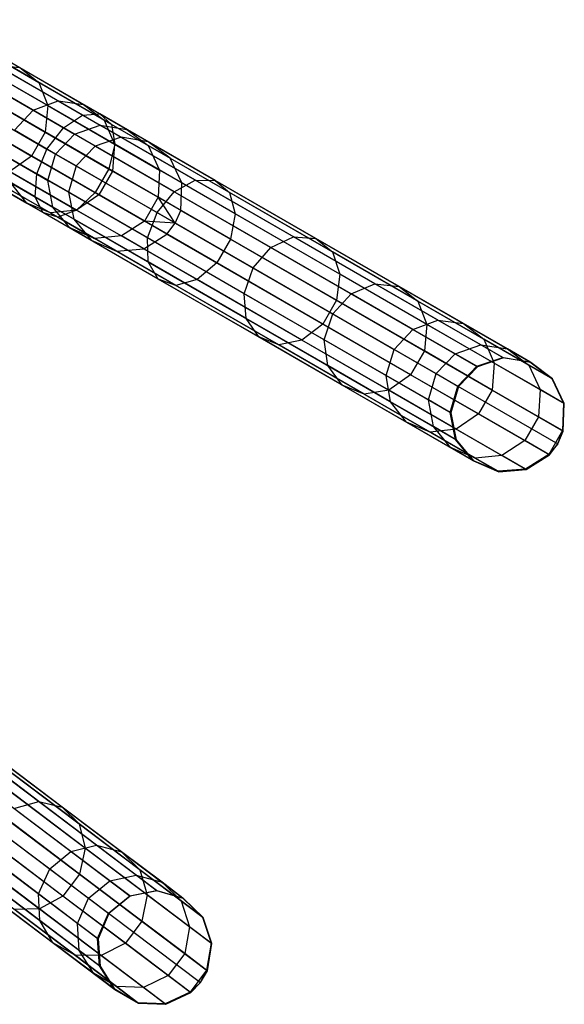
# Model space of a CAD drawing. Extents: x -91 to 92, y -91 to 92.
# Tile 227 of 256: x 70 to 80, y -55 to -38. Entities that reach past the tile are written whole.
import ezdxf

# ---------------------------------------------------------------- set-up
doc = ezdxf.new("R2010")
doc.units = 0
doc.header["$LTSCALE"] = 25.4
doc.layers.get('0').update_dxf_attribs({"linetype": 'CONTINUOUS'})

# ---------------------------------------------------------------- blocks, each defined once
blk = doc.blocks.new('NL2500012258_STL_2')
at = {"color": 0}
for p, q in [((160.893, -38.369, 169.848), (162.341, -39.205, 167.38)), ((160.893, -38.369, 169.848), (162.341, -39.205, 167.38)), ((161.187, -38.605, 170.143), (162.669, -39.461, 167.616)), ((161.187, -38.605, 170.143), (162.669, -39.461, 167.616)), ((163.432, -40.031, 31.425), (161.259, -38.776, 29.981)), ((163.432, -40.031, 31.425), (161.259, -38.776, 29.981)), ((163.735, -40.01, 31.055), (161.511, -38.726, 29.578)), ((163.735, -40.01, 31.055), (161.511, -38.726, 29.578)), ((163.937, -40.193, 30.661), (161.661, -38.879, 29.149)), ((163.937, -40.193, 30.661), (161.661, -38.879, 29.149)), ((163.099, -40.252, 31.687), (160.961, -39.018, 30.267)), ((163.099, -40.252, 31.687), (160.961, -39.018, 30.267)), ((161.318, -38.995, 170.388), (162.829, -39.867, 167.811)), ((161.318, -38.995, 170.388), (162.829, -39.867, 167.811)), ((163.993, -40.539, 30.336), (161.672, -39.199, 28.794)), ((163.993, -40.539, 30.336), (161.672, -39.199, 28.794)), ((161.92, -39.158, 167.157), (163.006, -39.785, 164.527)), ((161.92, -39.158, 167.157), (163.006, -39.785, 164.527)), ((161.92, -39.158, 167.157), (162.341, -39.205, 167.38)), ((161.92, -39.158, 167.157), (162.341, -39.205, 167.38)), ((162.341, -39.205, 167.38), (163.452, -39.847, 164.689)), ((162.341, -39.205, 167.38), (163.452, -39.847, 164.689)), ((162.341, -39.205, 167.38), (162.669, -39.461, 167.616)), ((162.341, -39.205, 167.38), (162.669, -39.461, 167.616)), ((160.685, -39.395, 30.37), (162.811, -40.623, 31.782)), ((160.685, -39.395, 30.37), (162.811, -40.623, 31.782)), ((161.257, -39.449, 170.526), (162.784, -40.331, 167.922)), ((161.257, -39.449, 170.526), (162.784, -40.331, 167.922)), ((161.502, -39.33, 166.999), (162.571, -39.947, 164.412)), ((161.502, -39.33, 166.999), (162.571, -39.947, 164.412)), ((162.669, -39.461, 167.616), (163.807, -40.118, 164.861)), ((162.669, -39.461, 167.616), (163.807, -40.118, 164.861)), ((162.669, -39.461, 167.616), (162.829, -39.867, 167.811)), ((162.669, -39.461, 167.616), (162.829, -39.867, 167.811)), ((163.889, -40.969, 30.152), (161.544, -39.615, 28.593)), ((163.889, -40.969, 30.152), (161.544, -39.615, 28.593)), ((162.571, -39.947, 164.412), (163.006, -39.785, 164.527)), ((162.571, -39.947, 164.412), (163.006, -39.785, 164.527)), ((163.006, -39.785, 164.527), (163.74, -40.209, 161.739)), ((163.006, -39.785, 164.527), (163.74, -40.209, 161.739)), ((163.006, -39.785, 164.527), (163.452, -39.847, 164.689)), ((163.006, -39.785, 164.527), (163.452, -39.847, 164.689)), ((162.634, -41.057, 31.687), (160.496, -39.823, 30.267)), ((162.634, -41.057, 31.687), (160.496, -39.823, 30.267)), ((161.018, -39.864, 170.526), (162.545, -40.745, 167.922)), ((161.018, -39.864, 170.526), (162.545, -40.745, 167.922)), ((162.246, -40.296, 164.371), (162.571, -39.947, 164.412)), ((162.246, -40.296, 164.371), (162.571, -39.947, 164.412)), ((162.571, -39.947, 164.412), (163.292, -40.364, 161.67)), ((162.571, -39.947, 164.412), (163.292, -40.364, 161.67)), ((162.829, -39.867, 167.811), (162.784, -40.331, 167.922)), ((162.829, -39.867, 167.811), (162.784, -40.331, 167.922)), ((162.829, -39.867, 167.811), (163.989, -40.537, 165.003)), ((162.829, -39.867, 167.811), (163.989, -40.537, 165.003)), ((163.452, -39.847, 164.689), (164.203, -40.28, 161.837)), ((163.452, -39.847, 164.689), (164.203, -40.28, 161.837)), ((163.452, -39.847, 164.689), (163.807, -40.118, 164.861)), ((163.452, -39.847, 164.689), (163.807, -40.118, 164.861)), ((163.65, -41.383, 30.152), (161.304, -40.029, 28.593)), ((163.65, -41.383, 30.152), (161.304, -40.029, 28.593)), ((163.099, -40.252, 31.687), (163.432, -40.031, 31.425)), ((163.099, -40.252, 31.687), (163.432, -40.031, 31.425)), ((163.432, -40.031, 31.425), (163.735, -40.01, 31.055)), ((163.432, -40.031, 31.425), (163.735, -40.01, 31.055)), ((165.396, -41.165, 33.225), (163.432, -40.031, 31.425)), ((165.396, -41.165, 33.225), (163.432, -40.031, 31.425)), ((163.735, -40.01, 31.055), (163.937, -40.193, 30.661)), ((165.744, -41.17, 32.897), (163.735, -40.01, 31.055)), ((165.744, -41.17, 32.897), (163.735, -40.01, 31.055)), ((163.735, -40.01, 31.055), (163.937, -40.193, 30.661)), ((163.807, -40.118, 164.861), (164.575, -40.562, 161.94)), ((163.807, -40.118, 164.861), (164.575, -40.562, 161.94)), ((163.807, -40.118, 164.861), (163.989, -40.537, 165.003)), ((163.807, -40.118, 164.861), (163.989, -40.537, 165.003)), ((162.609, -41.457, 31.425), (160.436, -40.202, 29.981)), ((162.609, -41.457, 31.425), (160.436, -40.202, 29.981)), ((162.963, -40.71, 161.645), (162.246, -40.296, 164.371)), ((162.963, -40.71, 161.645), (162.246, -40.296, 164.371)), ((162.811, -40.623, 31.782), (163.099, -40.252, 31.687)), ((162.811, -40.623, 31.782), (163.099, -40.252, 31.687)), ((165.03, -41.367, 33.459), (163.099, -40.252, 31.687)), ((165.03, -41.367, 33.459), (163.099, -40.252, 31.687)), ((163.292, -40.364, 161.67), (163.74, -40.209, 161.739)), ((163.292, -40.364, 161.67), (163.74, -40.209, 161.739)), ((164.104, -40.419, 158.856), (163.74, -40.209, 161.739)), ((163.74, -40.209, 161.739), (164.203, -40.28, 161.837)), ((164.104, -40.419, 158.856), (163.74, -40.209, 161.739)), ((163.74, -40.209, 161.739), (164.203, -40.28, 161.837)), ((163.937, -40.193, 30.661), (163.993, -40.539, 30.336)), ((165.994, -41.381, 32.548), (163.937, -40.193, 30.661)), ((165.994, -41.381, 32.548), (163.937, -40.193, 30.661)), ((163.937, -40.193, 30.661), (163.993, -40.539, 30.336)), ((164.575, -40.495, 158.887), (164.203, -40.28, 161.837)), ((164.203, -40.28, 161.837), (164.575, -40.562, 161.94)), ((164.575, -40.495, 158.887), (164.203, -40.28, 161.837)), ((164.203, -40.28, 161.837), (164.575, -40.562, 161.94)), ((162.742, -41.729, 31.055), (160.519, -40.445, 29.578)), ((162.742, -41.729, 31.055), (160.519, -40.445, 29.578)), ((163.33, -41.688, 30.336), (161.009, -40.348, 28.794)), ((163.33, -41.688, 30.336), (161.009, -40.348, 28.794)), ((162.784, -40.331, 167.922), (162.545, -40.745, 167.922)), ((162.784, -40.331, 167.922), (162.545, -40.745, 167.922)), ((162.784, -40.331, 167.922), (163.957, -41.008, 165.084)), ((162.784, -40.331, 167.922), (163.957, -41.008, 165.084)), ((162.963, -40.71, 161.645), (163.292, -40.364, 161.67)), ((162.963, -40.71, 161.645), (163.292, -40.364, 161.67)), ((163.651, -40.571, 158.833), (163.292, -40.364, 161.67)), ((163.651, -40.571, 158.833), (163.292, -40.364, 161.67)), ((164.104, -40.419, 158.856), (163.651, -40.571, 158.833)), ((164.104, -40.419, 158.856), (163.651, -40.571, 158.833)), ((164.575, -40.495, 158.887), (164.104, -40.419, 158.856)), ((164.104, -40.419, 158.856), (170.765, -44.265, 48.856)), ((164.575, -40.495, 158.887), (164.104, -40.419, 158.856)), ((164.104, -40.419, 158.856), (170.765, -44.265, 48.856)), ((164.957, -40.782, 158.92), (164.575, -40.495, 158.887)), ((164.575, -40.495, 158.887), (171.237, -44.341, 48.887)), ((164.957, -40.782, 158.92), (164.575, -40.495, 158.887)), ((164.575, -40.495, 158.887), (171.237, -44.341, 48.887)), ((163.002, -41.813, 30.661), (160.725, -40.498, 29.149)), ((163.002, -41.813, 30.661), (160.725, -40.498, 29.149)), ((162.634, -41.057, 31.687), (162.811, -40.623, 31.782)), ((162.634, -41.057, 31.687), (162.811, -40.623, 31.782)), ((162.811, -40.623, 31.782), (164.731, -41.731, 33.543)), ((162.811, -40.623, 31.782), (164.731, -41.731, 33.543)), ((163.651, -40.571, 158.833), (163.319, -40.916, 158.825)), ((163.651, -40.571, 158.833), (163.319, -40.916, 158.825)), ((163.651, -40.571, 158.833), (170.312, -44.417, 48.833)), ((163.651, -40.571, 158.833), (170.312, -44.417, 48.833)), ((163.993, -40.539, 30.336), (163.889, -40.969, 30.152)), ((163.993, -40.539, 30.336), (163.889, -40.969, 30.152)), ((163.989, -40.537, 165.003), (163.957, -41.008, 165.084)), ((163.989, -40.537, 165.003), (163.957, -41.008, 165.084)), ((163.989, -40.537, 165.003), (164.772, -40.989, 162.026)), ((163.989, -40.537, 165.003), (164.772, -40.989, 162.026)), ((166.09, -41.75, 32.258), (163.993, -40.539, 30.336)), ((166.09, -41.75, 32.258), (163.993, -40.539, 30.336)), ((164.957, -40.782, 158.92), (164.575, -40.562, 161.94)), ((164.575, -40.562, 161.94), (164.772, -40.989, 162.026)), ((164.957, -40.782, 158.92), (164.575, -40.562, 161.94)), ((164.575, -40.562, 161.94), (164.772, -40.989, 162.026)), ((162.106, -40.752, 164.412), (162.828, -41.169, 161.67)), ((162.106, -40.752, 164.412), (162.828, -41.169, 161.67)), ((162.545, -40.745, 167.922), (162.166, -41.016, 167.811)), ((162.545, -40.745, 167.922), (162.166, -41.016, 167.811)), ((162.545, -40.745, 167.922), (163.717, -41.422, 165.084)), ((162.545, -40.745, 167.922), (163.717, -41.422, 165.084)), ((162.828, -41.169, 161.67), (162.963, -40.71, 161.645)), ((162.828, -41.169, 161.67), (162.963, -40.71, 161.645)), ((163.319, -40.916, 158.825), (162.963, -40.71, 161.645)), ((163.319, -40.916, 158.825), (162.963, -40.71, 161.645)), ((165.161, -41.214, 158.947), (164.957, -40.782, 158.92)), ((164.957, -40.782, 158.92), (171.618, -44.628, 48.92)), ((165.161, -41.214, 158.947), (164.957, -40.782, 158.92)), ((164.957, -40.782, 158.92), (171.618, -44.628, 48.92)), ((161.348, -40.924, 167.38), (162.46, -41.566, 164.689)), ((161.348, -40.924, 167.38), (162.46, -41.566, 164.689)), ((163.319, -40.916, 158.825), (163.186, -41.376, 158.833)), ((163.319, -40.916, 158.825), (163.186, -41.376, 158.833)), ((163.319, -40.916, 158.825), (169.981, -44.762, 48.825)), ((163.319, -40.916, 158.825), (169.981, -44.762, 48.825)), ((163.889, -40.969, 30.152), (163.65, -41.383, 30.152)), ((163.889, -40.969, 30.152), (163.65, -41.383, 30.152)), ((163.957, -41.008, 165.084), (163.717, -41.422, 165.084)), ((163.957, -41.008, 165.084), (163.717, -41.422, 165.084)), ((166.009, -42.192, 32.095), (163.889, -40.969, 30.152)), ((166.009, -42.192, 32.095), (163.889, -40.969, 30.152)), ((163.957, -41.008, 165.084), (164.749, -41.465, 162.075)), ((163.957, -41.008, 165.084), (164.749, -41.465, 162.075)), ((164.772, -40.989, 162.026), (164.749, -41.465, 162.075)), ((164.772, -40.989, 162.026), (164.749, -41.465, 162.075)), ((165.161, -41.214, 158.947), (164.772, -40.989, 162.026)), ((165.161, -41.214, 158.947), (164.772, -40.989, 162.026)), ((161.734, -41.081, 167.616), (162.872, -41.738, 164.861)), ((161.734, -41.081, 167.616), (162.872, -41.738, 164.861)), ((162.166, -41.016, 167.811), (163.326, -41.686, 165.003)), ((162.166, -41.016, 167.811), (163.326, -41.686, 165.003)), ((162.609, -41.457, 31.425), (162.634, -41.057, 31.687)), ((162.609, -41.457, 31.425), (162.634, -41.057, 31.687)), ((164.566, -42.172, 33.459), (162.634, -41.057, 31.687)), ((164.566, -42.172, 33.459), (162.634, -41.057, 31.687)), ((163.186, -41.376, 158.833), (162.828, -41.169, 161.67)), ((163.186, -41.376, 158.833), (162.828, -41.169, 161.67)), ((162.917, -41.634, 161.739), (162.828, -41.169, 161.67)), ((162.917, -41.634, 161.739), (162.828, -41.169, 161.67)), ((165.03, -41.367, 33.459), (165.396, -41.165, 33.225)), ((165.03, -41.367, 33.459), (165.396, -41.165, 33.225)), ((165.396, -41.165, 33.225), (165.744, -41.17, 32.897)), ((167.106, -42.152, 35.343), (165.396, -41.165, 33.225)), ((167.106, -42.152, 35.343), (165.396, -41.165, 33.225)), ((165.396, -41.165, 33.225), (165.744, -41.17, 32.897)), ((165.744, -41.17, 32.897), (165.994, -41.381, 32.548)), ((167.493, -42.18, 35.063), (165.744, -41.17, 32.897)), ((167.493, -42.18, 35.063), (165.744, -41.17, 32.897)), ((165.744, -41.17, 32.897), (165.994, -41.381, 32.548)), ((162.46, -41.566, 164.689), (162.183, -41.21, 164.527)), ((162.183, -41.21, 164.527), (162.917, -41.634, 161.739)), ((162.183, -41.21, 164.527), (162.917, -41.634, 161.739)), ((162.46, -41.566, 164.689), (162.183, -41.21, 164.527)), ((165.142, -41.692, 158.963), (165.161, -41.214, 158.947)), ((165.142, -41.692, 158.963), (165.161, -41.214, 158.947)), ((165.161, -41.214, 158.947), (171.823, -45.06, 48.947)), ((165.161, -41.214, 158.947), (171.823, -45.06, 48.947)), ((162.742, -41.729, 31.055), (162.609, -41.457, 31.425)), ((164.573, -42.59, 33.225), (162.609, -41.457, 31.425)), ((162.742, -41.729, 31.055), (162.609, -41.457, 31.425)), ((164.573, -42.59, 33.225), (162.609, -41.457, 31.425)), ((163.186, -41.376, 158.833), (163.281, -41.844, 158.856)), ((163.186, -41.376, 158.833), (163.281, -41.844, 158.856)), ((163.186, -41.376, 158.833), (169.847, -45.222, 48.833)), ((163.186, -41.376, 158.833), (169.847, -45.222, 48.833)), ((163.717, -41.422, 165.084), (163.326, -41.686, 165.003)), ((163.717, -41.422, 165.084), (163.326, -41.686, 165.003)), ((163.65, -41.383, 30.152), (163.33, -41.688, 30.336)), ((163.65, -41.383, 30.152), (163.33, -41.688, 30.336)), ((165.769, -42.607, 32.095), (163.65, -41.383, 30.152)), ((165.769, -42.607, 32.095), (163.65, -41.383, 30.152)), ((163.717, -41.422, 165.084), (164.509, -41.879, 162.075)), ((163.717, -41.422, 165.084), (164.509, -41.879, 162.075)), ((164.749, -41.465, 162.075), (164.509, -41.879, 162.075)), ((164.749, -41.465, 162.075), (164.509, -41.879, 162.075)), ((164.731, -41.731, 33.543), (165.03, -41.367, 33.459)), ((164.731, -41.731, 33.543), (165.03, -41.367, 33.459)), ((165.047, -41.914, 158.965), (164.749, -41.465, 162.075)), ((165.047, -41.914, 158.965), (164.749, -41.465, 162.075)), ((165.142, -41.692, 158.963), (164.749, -41.465, 162.075)), ((165.142, -41.692, 158.963), (164.749, -41.465, 162.075)), ((166.713, -42.339, 35.542), (165.03, -41.367, 33.459)), ((166.713, -42.339, 35.542), (165.03, -41.367, 33.459)), ((165.994, -41.381, 32.548), (166.09, -41.75, 32.258)), ((167.786, -42.415, 34.766), (165.994, -41.381, 32.548)), ((167.786, -42.415, 34.766), (165.994, -41.381, 32.548)), ((165.994, -41.381, 32.548), (166.09, -41.75, 32.258)), ((162.872, -41.738, 164.861), (162.46, -41.566, 164.689)), ((162.46, -41.566, 164.689), (163.21, -41.999, 161.837)), ((162.46, -41.566, 164.689), (163.21, -41.999, 161.837)), ((162.872, -41.738, 164.861), (162.46, -41.566, 164.689)), ((163.326, -41.686, 165.003), (162.872, -41.738, 164.861)), ((163.326, -41.686, 165.003), (162.872, -41.738, 164.861)), ((163.281, -41.844, 158.856), (162.917, -41.634, 161.739)), ((163.281, -41.844, 158.856), (162.917, -41.634, 161.739)), ((163.21, -41.999, 161.837), (162.917, -41.634, 161.739)), ((163.21, -41.999, 161.837), (162.917, -41.634, 161.739)), ((163.33, -41.688, 30.336), (163.002, -41.813, 30.661)), ((163.33, -41.688, 30.336), (163.002, -41.813, 30.661)), ((163.326, -41.686, 165.003), (164.109, -42.138, 162.026)), ((163.326, -41.686, 165.003), (164.109, -42.138, 162.026)), ((165.427, -42.899, 32.258), (163.33, -41.688, 30.336)), ((165.427, -42.899, 32.258), (163.33, -41.688, 30.336)), ((165.047, -41.914, 158.965), (165.142, -41.692, 158.963)), ((165.047, -41.914, 158.965), (165.142, -41.692, 158.963)), ((165.142, -41.692, 158.963), (171.803, -45.538, 48.963)), ((165.142, -41.692, 158.963), (171.803, -45.538, 48.963)), ((163.002, -41.813, 30.661), (162.742, -41.729, 31.055)), ((164.751, -42.889, 32.897), (162.742, -41.729, 31.055)), ((163.002, -41.813, 30.661), (162.742, -41.729, 31.055)), ((164.751, -42.889, 32.897), (162.742, -41.729, 31.055)), ((162.872, -41.738, 164.861), (163.64, -42.181, 161.94)), ((162.872, -41.738, 164.861), (163.64, -42.181, 161.94)), ((165.059, -43, 32.548), (163.002, -41.813, 30.661)), ((165.059, -43, 32.548), (163.002, -41.813, 30.661)), ((163.281, -41.844, 158.856), (163.583, -42.214, 158.887)), ((163.281, -41.844, 158.856), (163.583, -42.214, 158.887)), ((163.281, -41.844, 158.856), (169.942, -45.69, 48.856)), ((163.281, -41.844, 158.856), (169.942, -45.69, 48.856)), ((164.566, -42.172, 33.459), (164.731, -41.731, 33.543)), ((164.566, -42.172, 33.459), (164.731, -41.731, 33.543)), ((164.731, -41.731, 33.543), (166.403, -42.696, 35.613)), ((164.731, -41.731, 33.543), (166.403, -42.696, 35.613)), ((166.09, -41.75, 32.258), (166.009, -42.192, 32.095)), ((166.09, -41.75, 32.258), (166.009, -42.192, 32.095)), ((167.916, -42.804, 34.519), (166.09, -41.75, 32.258)), ((167.916, -42.804, 34.519), (166.09, -41.75, 32.258)), ((163.583, -42.214, 158.887), (163.21, -41.999, 161.837)), ((163.583, -42.214, 158.887), (163.21, -41.999, 161.837)), ((163.64, -42.181, 161.94), (163.21, -41.999, 161.837)), ((163.64, -42.181, 161.94), (163.21, -41.999, 161.837)), ((164.509, -41.879, 162.075), (164.109, -42.138, 162.026)), ((164.509, -41.879, 162.075), (164.109, -42.138, 162.026)), ((164.902, -42.106, 158.963), (164.509, -41.879, 162.075)), ((164.902, -42.106, 158.963), (164.509, -41.879, 162.075)), ((165.047, -41.914, 158.965), (164.509, -41.879, 162.075)), ((165.047, -41.914, 158.965), (164.509, -41.879, 162.075)), ((164.902, -42.106, 158.963), (165.047, -41.914, 158.965)), ((164.902, -42.106, 158.963), (165.047, -41.914, 158.965)), ((165.047, -41.914, 158.965), (171.709, -45.76, 48.965)), ((165.047, -41.914, 158.965), (171.709, -45.76, 48.965)), ((164.109, -42.138, 162.026), (163.64, -42.181, 161.94)), ((164.109, -42.138, 162.026), (163.64, -42.181, 161.94)), ((164.022, -42.402, 158.92), (163.64, -42.181, 161.94)), ((164.022, -42.402, 158.92), (163.64, -42.181, 161.94)), ((164.498, -42.363, 158.947), (164.109, -42.138, 162.026)), ((164.498, -42.363, 158.947), (164.109, -42.138, 162.026)), ((164.498, -42.363, 158.947), (164.902, -42.106, 158.963)), ((164.498, -42.363, 158.947), (164.902, -42.106, 158.963)), ((164.573, -42.59, 33.225), (164.566, -42.172, 33.459)), ((166.248, -43.144, 35.542), (164.566, -42.172, 33.459)), ((164.573, -42.59, 33.225), (164.566, -42.172, 33.459)), ((166.248, -43.144, 35.542), (164.566, -42.172, 33.459)), ((164.902, -42.106, 158.963), (171.564, -45.952, 48.963)), ((164.902, -42.106, 158.963), (171.564, -45.952, 48.963)), ((166.009, -42.192, 32.095), (165.769, -42.607, 32.095)), ((166.009, -42.192, 32.095), (165.769, -42.607, 32.095)), ((167.854, -43.258, 34.38), (166.009, -42.192, 32.095)), ((167.854, -43.258, 34.38), (166.009, -42.192, 32.095)), ((166.713, -42.339, 35.542), (167.106, -42.152, 35.343)), ((166.713, -42.339, 35.542), (167.106, -42.152, 35.343)), ((167.106, -42.152, 35.343), (167.493, -42.18, 35.063)), ((168.525, -42.971, 37.731), (167.106, -42.152, 35.343)), ((168.525, -42.971, 37.731), (167.106, -42.152, 35.343)), ((167.106, -42.152, 35.343), (167.493, -42.18, 35.063)), ((167.493, -42.18, 35.063), (167.786, -42.415, 34.766)), ((168.945, -43.018, 37.506), (167.493, -42.18, 35.063)), ((168.945, -43.018, 37.506), (167.493, -42.18, 35.063)), ((167.493, -42.18, 35.063), (167.786, -42.415, 34.766)), ((163.583, -42.214, 158.887), (164.022, -42.402, 158.92)), ((163.583, -42.214, 158.887), (164.022, -42.402, 158.92)), ((163.583, -42.214, 158.887), (170.244, -46.06, 48.887)), ((163.583, -42.214, 158.887), (170.244, -46.06, 48.887)), ((164.022, -42.402, 158.92), (164.498, -42.363, 158.947)), ((164.022, -42.402, 158.92), (164.498, -42.363, 158.947)), ((164.498, -42.363, 158.947), (171.16, -46.208, 48.947)), ((164.498, -42.363, 158.947), (171.16, -46.208, 48.947)), ((166.403, -42.696, 35.613), (166.713, -42.339, 35.542)), ((166.403, -42.696, 35.613), (166.713, -42.339, 35.542)), ((168.108, -43.144, 37.89), (166.713, -42.339, 35.542)), ((168.108, -43.144, 37.89), (166.713, -42.339, 35.542)), ((164.022, -42.402, 158.92), (170.683, -46.247, 48.92)), ((164.022, -42.402, 158.92), (170.683, -46.247, 48.92)), ((167.786, -42.415, 34.766), (167.916, -42.804, 34.519)), ((169.272, -43.273, 37.267), (167.786, -42.415, 34.766)), ((169.272, -43.273, 37.267), (167.786, -42.415, 34.766)), ((167.786, -42.415, 34.766), (167.916, -42.804, 34.519)), ((164.751, -42.889, 32.897), (164.573, -42.59, 33.225)), ((166.283, -43.578, 35.343), (164.573, -42.59, 33.225)), ((164.751, -42.889, 32.897), (164.573, -42.59, 33.225)), ((166.283, -43.578, 35.343), (164.573, -42.59, 33.225)), ((165.769, -42.607, 32.095), (165.427, -42.899, 32.258)), ((165.769, -42.607, 32.095), (165.427, -42.899, 32.258)), ((167.615, -43.673, 34.38), (165.769, -42.607, 32.095)), ((167.615, -43.673, 34.38), (165.769, -42.607, 32.095)), ((166.248, -43.144, 35.542), (166.403, -42.696, 35.613)), ((166.248, -43.144, 35.542), (166.403, -42.696, 35.613)), ((166.403, -42.696, 35.613), (167.79, -43.497, 37.948)), ((166.403, -42.696, 35.613), (167.79, -43.497, 37.948)), ((165.059, -43, 32.548), (164.751, -42.889, 32.897)), ((166.501, -43.899, 35.063), (164.751, -42.889, 32.897)), ((165.059, -43, 32.548), (164.751, -42.889, 32.897)), ((166.501, -43.899, 35.063), (164.751, -42.889, 32.897)), ((165.427, -42.899, 32.258), (165.059, -43, 32.548)), ((165.427, -42.899, 32.258), (165.059, -43, 32.548)), ((167.253, -43.953, 34.519), (165.427, -42.899, 32.258)), ((167.253, -43.953, 34.519), (165.427, -42.899, 32.258)), ((167.916, -42.804, 34.519), (167.854, -43.258, 34.38)), ((167.916, -42.804, 34.519), (167.854, -43.258, 34.38)), ((169.431, -43.679, 37.069), (167.916, -42.804, 34.519)), ((169.431, -43.679, 37.069), (167.916, -42.804, 34.519)), ((166.851, -44.035, 34.766), (165.059, -43, 32.548)), ((166.851, -44.035, 34.766), (165.059, -43, 32.548)), ((168.108, -43.144, 37.89), (168.525, -42.971, 37.731)), ((168.108, -43.144, 37.89), (168.525, -42.971, 37.731)), ((168.525, -42.971, 37.731), (168.945, -43.018, 37.506)), ((169.621, -43.604, 40.335), (168.525, -42.971, 37.731)), ((169.621, -43.604, 40.335), (168.525, -42.971, 37.731)), ((168.525, -42.971, 37.731), (168.945, -43.018, 37.506)), ((168.945, -43.018, 37.506), (169.272, -43.273, 37.267)), ((170.066, -43.665, 40.17), (168.945, -43.018, 37.506)), ((170.066, -43.665, 40.17), (168.945, -43.018, 37.506)), ((168.945, -43.018, 37.506), (169.272, -43.273, 37.267)), ((166.283, -43.578, 35.343), (166.248, -43.144, 35.542)), ((167.643, -43.949, 37.89), (166.248, -43.144, 35.542)), ((166.283, -43.578, 35.343), (166.248, -43.144, 35.542)), ((167.643, -43.949, 37.89), (166.248, -43.144, 35.542)), ((167.79, -43.497, 37.948), (168.108, -43.144, 37.89)), ((167.79, -43.497, 37.948), (168.108, -43.144, 37.89)), ((169.186, -43.767, 40.452), (168.108, -43.144, 37.89)), ((169.186, -43.767, 40.452), (168.108, -43.144, 37.89)), ((167.854, -43.258, 34.38), (167.615, -43.673, 34.38)), ((167.854, -43.258, 34.38), (167.615, -43.673, 34.38)), ((169.385, -44.142, 36.957), (167.854, -43.258, 34.38)), ((169.385, -44.142, 36.957), (167.854, -43.258, 34.38)), ((169.272, -43.273, 37.267), (169.431, -43.679, 37.069)), ((170.419, -43.936, 39.995), (169.272, -43.273, 37.267)), ((170.419, -43.936, 39.995), (169.272, -43.273, 37.267)), ((169.272, -43.273, 37.267), (169.431, -43.679, 37.069)), ((166.501, -43.899, 35.063), (166.283, -43.578, 35.343)), ((167.702, -44.397, 37.731), (166.283, -43.578, 35.343)), ((166.501, -43.899, 35.063), (166.283, -43.578, 35.343)), ((167.702, -44.397, 37.731), (166.283, -43.578, 35.343)), ((167.643, -43.949, 37.89), (167.79, -43.497, 37.948)), ((167.643, -43.949, 37.89), (167.79, -43.497, 37.948)), ((167.79, -43.497, 37.948), (168.861, -44.116, 40.494)), ((167.79, -43.497, 37.948), (168.861, -44.116, 40.494)), ((167.615, -43.673, 34.38), (167.253, -43.953, 34.519)), ((167.615, -43.673, 34.38), (167.253, -43.953, 34.519)), ((169.146, -44.556, 36.957), (167.615, -43.673, 34.38)), ((169.146, -44.556, 36.957), (167.615, -43.673, 34.38)), ((169.186, -43.767, 40.452), (169.621, -43.604, 40.335)), ((169.186, -43.767, 40.452), (169.621, -43.604, 40.335)), ((169.431, -43.679, 37.069), (169.385, -44.142, 36.957)), ((169.431, -43.679, 37.069), (169.385, -44.142, 36.957)), ((170.601, -44.354, 39.85), (169.431, -43.679, 37.069)), ((170.601, -44.354, 39.85), (169.431, -43.679, 37.069)), ((169.621, -43.604, 40.335), (170.066, -43.665, 40.17)), ((170.369, -44.036, 43.099), (169.621, -43.604, 40.335)), ((170.369, -44.036, 43.099), (169.621, -43.604, 40.335)), ((169.621, -43.604, 40.335), (170.066, -43.665, 40.17)), ((170.066, -43.665, 40.17), (170.419, -43.936, 39.995)), ((170.831, -44.107, 42.997), (170.066, -43.665, 40.17)), ((170.831, -44.107, 42.997), (170.066, -43.665, 40.17)), ((170.066, -43.665, 40.17), (170.419, -43.936, 39.995)), ((166.851, -44.035, 34.766), (166.501, -43.899, 35.063)), ((167.952, -44.737, 37.506), (166.501, -43.899, 35.063)), ((166.851, -44.035, 34.766), (166.501, -43.899, 35.063)), ((167.952, -44.737, 37.506), (166.501, -43.899, 35.063)), ((168.861, -44.116, 40.494), (169.186, -43.767, 40.452)), ((168.861, -44.116, 40.494), (169.186, -43.767, 40.452)), ((169.922, -44.192, 43.171), (169.186, -43.767, 40.452)), ((169.922, -44.192, 43.171), (169.186, -43.767, 40.452)), ((167.253, -43.953, 34.519), (166.851, -44.035, 34.766)), ((167.253, -43.953, 34.519), (166.851, -44.035, 34.766)), ((168.337, -44.893, 37.267), (166.851, -44.035, 34.766)), ((168.337, -44.893, 37.267), (166.851, -44.035, 34.766)), ((168.768, -44.827, 37.069), (167.253, -43.953, 34.519)), ((168.768, -44.827, 37.069), (167.253, -43.953, 34.519)), ((167.702, -44.397, 37.731), (167.643, -43.949, 37.89)), ((168.721, -44.572, 40.452), (167.643, -43.949, 37.89)), ((167.702, -44.397, 37.731), (167.643, -43.949, 37.89)), ((168.721, -44.572, 40.452), (167.643, -43.949, 37.89)), ((169.922, -44.192, 43.171), (170.369, -44.036, 43.099)), ((169.922, -44.192, 43.171), (170.369, -44.036, 43.099)), ((170.369, -44.036, 43.099), (170.831, -44.107, 42.997)), ((170.753, -44.258, 45.96), (170.369, -44.036, 43.099)), ((170.753, -44.258, 45.96), (170.369, -44.036, 43.099)), ((170.369, -44.036, 43.099), (170.831, -44.107, 42.997)), ((170.419, -43.936, 39.995), (170.601, -44.354, 39.85)), ((171.203, -44.388, 42.89), (170.419, -43.936, 39.995)), ((171.203, -44.388, 42.89), (170.419, -43.936, 39.995)), ((170.419, -43.936, 39.995), (170.601, -44.354, 39.85)), ((168.721, -44.572, 40.452), (168.861, -44.116, 40.494)), ((168.721, -44.572, 40.452), (168.861, -44.116, 40.494)), ((168.861, -44.116, 40.494), (169.593, -44.538, 43.197)), ((168.861, -44.116, 40.494), (169.593, -44.538, 43.197)), ((169.385, -44.142, 36.957), (169.146, -44.556, 36.957)), ((169.385, -44.142, 36.957), (169.146, -44.556, 36.957)), ((170.568, -44.825, 39.768), (169.385, -44.142, 36.957)), ((170.568, -44.825, 39.768), (169.385, -44.142, 36.957)), ((169.593, -44.538, 43.197), (169.922, -44.192, 43.171)), ((169.593, -44.538, 43.197), (169.922, -44.192, 43.171)), ((170.3, -44.41, 45.985), (169.922, -44.192, 43.171)), ((170.3, -44.41, 45.985), (169.922, -44.192, 43.171)), ((170.3, -44.41, 45.985), (170.753, -44.258, 45.96)), ((170.3, -44.41, 45.985), (170.753, -44.258, 45.96)), ((170.765, -44.265, 48.856), (170.312, -44.417, 48.833)), ((170.765, -44.265, 48.856), (170.312, -44.417, 48.833)), ((170.753, -44.258, 45.96), (171.225, -44.334, 45.925)), ((170.765, -44.265, 48.856), (170.753, -44.258, 45.96)), ((170.765, -44.265, 48.856), (170.753, -44.258, 45.96)), ((170.753, -44.258, 45.96), (171.225, -44.334, 45.925)), ((171.237, -44.341, 48.887), (170.765, -44.265, 48.856)), ((171.237, -44.341, 48.887), (170.765, -44.265, 48.856)), ((170.831, -44.107, 42.997), (171.203, -44.388, 42.89)), ((171.225, -44.334, 45.925), (170.831, -44.107, 42.997)), ((171.225, -44.334, 45.925), (170.831, -44.107, 42.997)), ((170.831, -44.107, 42.997), (171.203, -44.388, 42.89)), ((167.952, -44.737, 37.506), (167.702, -44.397, 37.731)), ((168.798, -45.029, 40.335), (167.702, -44.397, 37.731)), ((167.952, -44.737, 37.506), (167.702, -44.397, 37.731)), ((168.798, -45.029, 40.335), (167.702, -44.397, 37.731)), ((169.969, -44.755, 45.994), (170.3, -44.41, 45.985)), ((169.969, -44.755, 45.994), (170.3, -44.41, 45.985)), ((170.312, -44.417, 48.833), (169.981, -44.762, 48.825)), ((170.312, -44.417, 48.833), (169.981, -44.762, 48.825)), ((170.312, -44.417, 48.833), (170.3, -44.41, 45.985)), ((170.312, -44.417, 48.833), (170.3, -44.41, 45.985)), ((170.601, -44.354, 39.85), (170.568, -44.825, 39.768)), ((170.601, -44.354, 39.85), (170.568, -44.825, 39.768)), ((171.4, -44.816, 42.801), (170.601, -44.354, 39.85)), ((171.4, -44.816, 42.801), (170.601, -44.354, 39.85)), ((171.203, -44.388, 42.89), (171.4, -44.816, 42.801)), ((171.606, -44.621, 45.887), (171.203, -44.388, 42.89)), ((171.606, -44.621, 45.887), (171.203, -44.388, 42.89)), ((171.203, -44.388, 42.89), (171.4, -44.816, 42.801)), ((171.225, -44.334, 45.925), (171.606, -44.621, 45.887)), ((171.237, -44.341, 48.887), (171.225, -44.334, 45.925)), ((171.237, -44.341, 48.887), (171.225, -44.334, 45.925)), ((171.225, -44.334, 45.925), (171.606, -44.621, 45.887)), ((171.618, -44.628, 48.92), (171.237, -44.341, 48.887)), ((171.618, -44.628, 48.92), (171.237, -44.341, 48.887)), ((168.798, -45.029, 40.335), (168.721, -44.572, 40.452)), ((169.457, -44.997, 43.171), (168.721, -44.572, 40.452)), ((168.798, -45.029, 40.335), (168.721, -44.572, 40.452)), ((169.457, -44.997, 43.171), (168.721, -44.572, 40.452)), ((169.146, -44.556, 36.957), (168.768, -44.827, 37.069)), ((169.146, -44.556, 36.957), (168.768, -44.827, 37.069)), ((170.328, -45.239, 39.768), (169.146, -44.556, 36.957)), ((170.328, -45.239, 39.768), (169.146, -44.556, 36.957)), ((169.457, -44.997, 43.171), (169.593, -44.538, 43.197)), ((169.457, -44.997, 43.171), (169.593, -44.538, 43.197)), ((169.593, -44.538, 43.197), (169.969, -44.755, 45.994)), ((169.593, -44.538, 43.197), (169.969, -44.755, 45.994)), ((168.337, -44.893, 37.267), (167.952, -44.737, 37.506)), ((169.073, -45.384, 40.17), (167.952, -44.737, 37.506)), ((168.337, -44.893, 37.267), (167.952, -44.737, 37.506)), ((169.073, -45.384, 40.17), (167.952, -44.737, 37.506)), ((169.836, -45.215, 45.985), (169.969, -44.755, 45.994)), ((169.836, -45.215, 45.985), (169.969, -44.755, 45.994)), ((169.981, -44.762, 48.825), (169.847, -45.222, 48.833)), ((169.981, -44.762, 48.825), (169.847, -45.222, 48.833)), ((169.981, -44.762, 48.825), (169.969, -44.755, 45.994)), ((169.981, -44.762, 48.825), (169.969, -44.755, 45.994)), ((171.606, -44.621, 45.887), (171.81, -45.053, 45.856)), ((171.618, -44.628, 48.92), (171.606, -44.621, 45.887)), ((171.618, -44.628, 48.92), (171.606, -44.621, 45.887)), ((171.606, -44.621, 45.887), (171.81, -45.053, 45.856)), ((171.823, -45.06, 48.947), (171.618, -44.628, 48.92)), ((171.823, -45.06, 48.947), (171.618, -44.628, 48.92)), ((168.768, -44.827, 37.069), (168.337, -44.893, 37.267)), ((168.768, -44.827, 37.069), (168.337, -44.893, 37.267)), ((169.484, -45.555, 39.995), (168.337, -44.893, 37.267)), ((169.484, -45.555, 39.995), (168.337, -44.893, 37.267)), ((169.937, -45.503, 39.85), (168.768, -44.827, 37.069)), ((169.937, -45.503, 39.85), (168.768, -44.827, 37.069)), ((170.568, -44.825, 39.768), (170.328, -45.239, 39.768)), ((170.568, -44.825, 39.768), (170.328, -45.239, 39.768)), ((171.375, -45.291, 42.75), (170.568, -44.825, 39.768)), ((171.375, -45.291, 42.75), (170.568, -44.825, 39.768)), ((171.4, -44.816, 42.801), (171.375, -45.291, 42.75)), ((171.4, -44.816, 42.801), (171.375, -45.291, 42.75)), ((171.81, -45.053, 45.856), (171.4, -44.816, 42.801)), ((171.81, -45.053, 45.856), (171.4, -44.816, 42.801)), ((169.073, -45.384, 40.17), (168.798, -45.029, 40.335)), ((169.546, -45.461, 43.099), (168.798, -45.029, 40.335)), ((169.073, -45.384, 40.17), (168.798, -45.029, 40.335)), ((169.546, -45.461, 43.099), (168.798, -45.029, 40.335)), ((169.546, -45.461, 43.099), (169.457, -44.997, 43.171)), ((169.836, -45.215, 45.985), (169.457, -44.997, 43.171)), ((169.546, -45.461, 43.099), (169.457, -44.997, 43.171)), ((169.836, -45.215, 45.985), (169.457, -44.997, 43.171)), ((171.81, -45.053, 45.856), (171.79, -45.53, 45.838)), ((171.81, -45.053, 45.856), (171.79, -45.53, 45.838)), ((171.803, -45.538, 48.963), (171.823, -45.06, 48.947)), ((171.803, -45.538, 48.963), (171.823, -45.06, 48.947)), ((171.823, -45.06, 48.947), (171.81, -45.053, 45.856)), ((171.823, -45.06, 48.947), (171.81, -45.053, 45.856)), ((169.93, -45.683, 45.96), (169.836, -45.215, 45.985)), ((169.847, -45.222, 48.833), (169.836, -45.215, 45.985)), ((169.93, -45.683, 45.96), (169.836, -45.215, 45.985)), ((169.847, -45.222, 48.833), (169.836, -45.215, 45.985)), ((169.847, -45.222, 48.833), (169.942, -45.69, 48.856)), ((169.847, -45.222, 48.833), (169.942, -45.69, 48.856)), ((170.328, -45.239, 39.768), (169.937, -45.503, 39.85)), ((170.328, -45.239, 39.768), (169.937, -45.503, 39.85)), ((171.136, -45.705, 42.75), (170.328, -45.239, 39.768)), ((171.136, -45.705, 42.75), (170.328, -45.239, 39.768)), ((171.375, -45.291, 42.75), (171.136, -45.705, 42.75)), ((171.375, -45.291, 42.75), (171.136, -45.705, 42.75)), ((171.79, -45.53, 45.838), (171.375, -45.291, 42.75)), ((171.79, -45.53, 45.838), (171.375, -45.291, 42.75)), ((169.484, -45.555, 39.995), (169.073, -45.384, 40.17)), ((169.839, -45.826, 42.997), (169.073, -45.384, 40.17)), ((169.484, -45.555, 39.995), (169.073, -45.384, 40.17)), ((169.839, -45.826, 42.997), (169.073, -45.384, 40.17)), ((169.839, -45.826, 42.997), (169.546, -45.461, 43.099)), ((169.93, -45.683, 45.96), (169.546, -45.461, 43.099)), ((169.839, -45.826, 42.997), (169.546, -45.461, 43.099)), ((169.93, -45.683, 45.96), (169.546, -45.461, 43.099)), ((169.937, -45.503, 39.85), (169.484, -45.555, 39.995)), ((169.937, -45.503, 39.85), (169.484, -45.555, 39.995)), ((170.268, -46.008, 42.89), (169.484, -45.555, 39.995)), ((170.268, -46.008, 42.89), (169.484, -45.555, 39.995)), ((170.736, -45.964, 42.801), (169.937, -45.503, 39.85)), ((170.736, -45.964, 42.801), (169.937, -45.503, 39.85)), ((171.79, -45.53, 45.838), (171.551, -45.945, 45.838)), ((171.79, -45.53, 45.838), (171.551, -45.945, 45.838)), ((171.709, -45.76, 48.965), (171.79, -45.53, 45.838)), ((171.709, -45.76, 48.965), (171.79, -45.53, 45.838)), ((171.709, -45.76, 48.965), (171.803, -45.538, 48.963)), ((171.709, -45.76, 48.965), (171.803, -45.538, 48.963)), ((171.803, -45.538, 48.963), (171.79, -45.53, 45.838)), ((171.803, -45.538, 48.963), (171.79, -45.53, 45.838)), ((170.232, -46.053, 45.925), (169.93, -45.683, 45.96)), ((169.942, -45.69, 48.856), (169.93, -45.683, 45.96)), ((170.232, -46.053, 45.925), (169.93, -45.683, 45.96)), ((169.942, -45.69, 48.856), (169.93, -45.683, 45.96)), ((169.942, -45.69, 48.856), (170.244, -46.06, 48.887)), ((169.942, -45.69, 48.856), (170.244, -46.06, 48.887)), ((171.136, -45.705, 42.75), (170.736, -45.964, 42.801)), ((171.136, -45.705, 42.75), (170.736, -45.964, 42.801)), ((171.551, -45.945, 45.838), (171.136, -45.705, 42.75)), ((171.551, -45.945, 45.838), (171.136, -45.705, 42.75)), ((171.709, -45.76, 48.965), (171.551, -45.945, 45.838)), ((171.709, -45.76, 48.965), (171.551, -45.945, 45.838)), ((171.564, -45.952, 48.963), (171.709, -45.76, 48.965)), ((171.564, -45.952, 48.963), (171.709, -45.76, 48.965)), ((170.268, -46.008, 42.89), (169.839, -45.826, 42.997)), ((170.232, -46.053, 45.925), (169.839, -45.826, 42.997)), ((170.268, -46.008, 42.89), (169.839, -45.826, 42.997)), ((170.232, -46.053, 45.925), (169.839, -45.826, 42.997)), ((170.736, -45.964, 42.801), (170.268, -46.008, 42.89)), ((170.736, -45.964, 42.801), (170.268, -46.008, 42.89)), ((171.147, -46.201, 45.856), (170.736, -45.964, 42.801)), ((171.147, -46.201, 45.856), (170.736, -45.964, 42.801)), ((171.551, -45.945, 45.838), (171.147, -46.201, 45.856)), ((171.551, -45.945, 45.838), (171.147, -46.201, 45.856)), ((171.16, -46.208, 48.947), (171.564, -45.952, 48.963)), ((171.16, -46.208, 48.947), (171.564, -45.952, 48.963)), ((171.564, -45.952, 48.963), (171.551, -45.945, 45.838)), ((171.564, -45.952, 48.963), (171.551, -45.945, 45.838)), ((170.671, -46.24, 45.887), (170.232, -46.053, 45.925)), ((170.244, -46.06, 48.887), (170.232, -46.053, 45.925)), ((170.671, -46.24, 45.887), (170.232, -46.053, 45.925)), ((170.244, -46.06, 48.887), (170.232, -46.053, 45.925)), ((170.244, -46.06, 48.887), (170.683, -46.247, 48.92)), ((170.244, -46.06, 48.887), (170.683, -46.247, 48.92)), ((170.671, -46.24, 45.887), (170.268, -46.008, 42.89)), ((170.671, -46.24, 45.887), (170.268, -46.008, 42.89)), ((171.147, -46.201, 45.856), (170.671, -46.24, 45.887)), ((171.147, -46.201, 45.856), (170.671, -46.24, 45.887)), ((170.683, -46.247, 48.92), (170.671, -46.24, 45.887)), ((170.683, -46.247, 48.92), (170.671, -46.24, 45.887)), ((170.683, -46.247, 48.92), (171.16, -46.208, 48.947)), ((170.683, -46.247, 48.92), (171.16, -46.208, 48.947)), ((171.16, -46.208, 48.947), (171.147, -46.201, 45.856)), ((171.16, -46.208, 48.947), (171.147, -46.201, 45.856)), ((158.126, -49.012, 158.833), (164.264, -53.647, 48.833)), ((158.126, -49.012, 158.833), (164.264, -53.647, 48.833)), ((158.595, -48.917, 158.856), (164.733, -53.552, 48.856)), ((158.595, -48.917, 158.856), (164.733, -53.552, 48.856)), ((159.053, -49.05, 158.887), (165.191, -53.686, 48.887)), ((159.053, -49.05, 158.887), (165.191, -53.686, 48.887)), ((157.755, -49.314, 158.825), (163.893, -53.949, 48.825)), ((157.755, -49.314, 158.825), (163.893, -53.949, 48.825)), ((159.397, -49.382, 158.92), (165.535, -54.017, 48.92)), ((159.397, -49.382, 158.92), (165.535, -54.017, 48.92)), ((157.566, -49.753, 158.833), (163.704, -54.389, 48.833)), ((157.566, -49.753, 158.833), (163.704, -54.389, 48.833)), ((159.546, -49.836, 158.947), (165.685, -54.471, 48.947)), ((159.546, -49.836, 158.947), (165.685, -54.471, 48.947)), ((157.603, -50.23, 158.856), (163.741, -54.866, 48.856)), ((157.603, -50.23, 158.856), (163.741, -54.866, 48.856)), ((159.468, -50.308, 158.963), (165.606, -54.943, 48.963)), ((159.468, -50.308, 158.963), (165.606, -54.943, 48.963)), ((159.347, -50.516, 158.965), (165.485, -55.151, 48.965)), ((159.347, -50.516, 158.965), (165.485, -55.151, 48.965)), ((157.857, -50.635, 158.887), (163.995, -55.27, 48.887)), ((157.857, -50.635, 158.887), (163.995, -55.27, 48.887)), ((159.18, -50.69, 158.963), (165.318, -55.325, 48.963)), ((159.18, -50.69, 158.963), (165.318, -55.325, 48.963)), ((158.27, -50.874, 158.92), (164.408, -55.51, 48.92)), ((158.27, -50.874, 158.92), (164.408, -55.51, 48.92)), ((158.747, -50.894, 158.947), (164.885, -55.529, 48.947)), ((158.747, -50.894, 158.947), (164.885, -55.529, 48.947)), ((162.669, -51.993, 37.731), (161.361, -51.006, 35.343)), ((162.669, -51.993, 37.731), (161.361, -51.006, 35.343)), ((163.079, -52.091, 37.506), (161.742, -51.081, 35.063)), ((163.079, -52.091, 37.506), (161.742, -51.081, 35.063)), ((163.372, -52.384, 37.267), (162.003, -51.35, 34.766)), ((163.372, -52.384, 37.267), (162.003, -51.35, 34.766)), ((163.48, -52.806, 37.069), (162.085, -51.752, 34.519)), ((163.48, -52.806, 37.069), (162.085, -51.752, 34.519)), ((162.234, -52.114, 37.89), (162.669, -51.993, 37.731)), ((162.234, -52.114, 37.89), (162.669, -51.993, 37.731)), ((162.669, -51.993, 37.731), (163.079, -52.091, 37.506)), ((163.678, -52.755, 40.335), (162.669, -51.993, 37.731)), ((163.678, -52.755, 40.335), (162.669, -51.993, 37.731)), ((162.669, -51.993, 37.731), (163.079, -52.091, 37.506)), ((163.227, -52.864, 40.452), (162.234, -52.114, 37.89)), ((163.227, -52.864, 40.452), (162.234, -52.114, 37.89)), ((163.079, -52.091, 37.506), (163.372, -52.384, 37.267)), ((164.112, -52.871, 40.17), (163.079, -52.091, 37.506)), ((164.112, -52.871, 40.17), (163.079, -52.091, 37.506)), ((163.079, -52.091, 37.506), (163.372, -52.384, 37.267)), ((163.378, -53.261, 36.957), (161.968, -52.195, 34.38)), ((163.378, -53.261, 36.957), (161.968, -52.195, 34.38)), ((161.875, -52.425, 37.948), (162.862, -53.17, 40.494)), ((161.875, -52.425, 37.948), (162.862, -53.17, 40.494)), ((163.372, -52.384, 37.267), (163.48, -52.806, 37.069)), ((164.43, -53.183, 39.995), (163.372, -52.384, 37.267)), ((164.43, -53.183, 39.995), (163.372, -52.384, 37.267)), ((163.372, -52.384, 37.267), (163.48, -52.806, 37.069)), ((163.09, -53.642, 36.957), (161.679, -52.577, 34.38)), ((163.09, -53.642, 36.957), (161.679, -52.577, 34.38)), ((162.681, -53.865, 37.069), (161.285, -52.811, 34.519)), ((162.681, -53.865, 37.069), (161.285, -52.811, 34.519)), ((163.227, -52.864, 40.452), (163.678, -52.755, 40.335)), ((163.227, -52.864, 40.452), (163.678, -52.755, 40.335)), ((163.48, -52.806, 37.069), (163.378, -53.261, 36.957)), ((163.48, -52.806, 37.069), (163.378, -53.261, 36.957)), ((164.558, -53.621, 39.85), (163.48, -52.806, 37.069)), ((164.558, -53.621, 39.85), (163.48, -52.806, 37.069)), ((163.678, -52.755, 40.335), (164.112, -52.871, 40.17)), ((164.368, -53.276, 43.099), (163.678, -52.755, 40.335)), ((164.368, -53.276, 43.099), (163.678, -52.755, 40.335)), ((163.678, -52.755, 40.335), (164.112, -52.871, 40.17)), ((162.667, -53.605, 40.452), (161.674, -52.855, 37.89)), ((162.667, -53.605, 40.452), (161.674, -52.855, 37.89)), ((162.862, -53.17, 40.494), (163.227, -52.864, 40.452)), ((162.862, -53.17, 40.494), (163.227, -52.864, 40.452)), ((163.905, -53.376, 43.171), (163.227, -52.864, 40.452)), ((163.905, -53.376, 43.171), (163.227, -52.864, 40.452)), ((164.112, -52.871, 40.17), (164.43, -53.183, 39.995)), ((164.818, -53.403, 42.997), (164.112, -52.871, 40.17)), ((164.818, -53.403, 42.997), (164.112, -52.871, 40.17)), ((164.112, -52.871, 40.17), (164.43, -53.183, 39.995)), ((162.667, -53.605, 40.452), (162.862, -53.17, 40.494)), ((162.667, -53.605, 40.452), (162.862, -53.17, 40.494)), ((162.862, -53.17, 40.494), (163.536, -53.679, 43.197)), ((162.862, -53.17, 40.494), (163.536, -53.679, 43.197)), ((164.43, -53.183, 39.995), (164.558, -53.621, 39.85)), ((165.152, -53.728, 42.89), (164.43, -53.183, 39.995)), ((165.152, -53.728, 42.89), (164.43, -53.183, 39.995)), ((164.43, -53.183, 39.995), (164.558, -53.621, 39.85)), ((162.686, -54.069, 40.335), (161.677, -53.307, 37.731)), ((162.686, -54.069, 40.335), (161.677, -53.307, 37.731)), ((163.378, -53.261, 36.957), (163.09, -53.642, 36.957)), ((163.378, -53.261, 36.957), (163.09, -53.642, 36.957)), ((164.468, -54.083, 39.768), (163.378, -53.261, 36.957)), ((164.468, -54.083, 39.768), (163.378, -53.261, 36.957)), ((163.905, -53.376, 43.171), (164.368, -53.276, 43.099)), ((163.905, -53.376, 43.171), (164.368, -53.276, 43.099)), ((164.368, -53.276, 43.099), (164.818, -53.403, 42.997)), ((164.722, -53.544, 45.96), (164.368, -53.276, 43.099)), ((164.722, -53.544, 45.96), (164.368, -53.276, 43.099)), ((164.368, -53.276, 43.099), (164.818, -53.403, 42.997)), ((163.536, -53.679, 43.197), (163.905, -53.376, 43.171)), ((163.536, -53.679, 43.197), (163.905, -53.376, 43.171)), ((164.254, -53.639, 45.985), (163.905, -53.376, 43.171)), ((164.254, -53.639, 45.985), (163.905, -53.376, 43.171)), ((164.818, -53.403, 42.997), (165.152, -53.728, 42.89)), ((165.18, -53.677, 45.925), (164.818, -53.403, 42.997)), ((165.18, -53.677, 45.925), (164.818, -53.403, 42.997)), ((164.818, -53.403, 42.997), (165.152, -53.728, 42.89)), ((162.916, -54.455, 40.17), (161.883, -53.675, 37.506)), ((162.916, -54.455, 40.17), (161.883, -53.675, 37.506)), ((162.686, -54.069, 40.335), (162.667, -53.605, 40.452)), ((163.345, -54.118, 43.171), (162.667, -53.605, 40.452)), ((162.686, -54.069, 40.335), (162.667, -53.605, 40.452)), ((163.345, -54.118, 43.171), (162.667, -53.605, 40.452)), ((163.09, -53.642, 36.957), (162.681, -53.865, 37.069)), ((163.09, -53.642, 36.957), (162.681, -53.865, 37.069)), ((164.18, -54.465, 39.768), (163.09, -53.642, 36.957)), ((164.18, -54.465, 39.768), (163.09, -53.642, 36.957)), ((163.345, -54.118, 43.171), (163.536, -53.679, 43.197)), ((163.345, -54.118, 43.171), (163.536, -53.679, 43.197)), ((163.536, -53.679, 43.197), (163.882, -53.941, 45.994)), ((163.536, -53.679, 43.197), (163.882, -53.941, 45.994)), ((163.882, -53.941, 45.994), (164.254, -53.639, 45.985)), ((163.882, -53.941, 45.994), (164.254, -53.639, 45.985)), ((164.264, -53.647, 48.833), (163.893, -53.949, 48.825)), ((164.264, -53.647, 48.833), (163.893, -53.949, 48.825)), ((164.254, -53.639, 45.985), (164.722, -53.544, 45.96)), ((164.254, -53.639, 45.985), (164.722, -53.544, 45.96)), ((164.264, -53.647, 48.833), (164.254, -53.639, 45.985)), ((164.264, -53.647, 48.833), (164.254, -53.639, 45.985)), ((164.733, -53.552, 48.856), (164.264, -53.647, 48.833)), ((164.733, -53.552, 48.856), (164.264, -53.647, 48.833)), ((164.558, -53.621, 39.85), (164.468, -54.083, 39.768)), ((164.558, -53.621, 39.85), (164.468, -54.083, 39.768)), ((165.295, -54.177, 42.801), (164.558, -53.621, 39.85)), ((165.295, -54.177, 42.801), (164.558, -53.621, 39.85)), ((164.722, -53.544, 45.96), (165.18, -53.677, 45.925)), ((164.733, -53.552, 48.856), (164.722, -53.544, 45.96)), ((164.733, -53.552, 48.856), (164.722, -53.544, 45.96)), ((164.722, -53.544, 45.96), (165.18, -53.677, 45.925)), ((165.191, -53.686, 48.887), (164.733, -53.552, 48.856)), ((165.191, -53.686, 48.887), (164.733, -53.552, 48.856)), ((165.18, -53.677, 45.925), (165.523, -54.009, 45.887)), ((165.191, -53.686, 48.887), (165.18, -53.677, 45.925)), ((165.191, -53.686, 48.887), (165.18, -53.677, 45.925)), ((165.18, -53.677, 45.925), (165.523, -54.009, 45.887)), ((165.535, -54.017, 48.92), (165.191, -53.686, 48.887)), ((165.535, -54.017, 48.92), (165.191, -53.686, 48.887)), ((162.681, -53.865, 37.069), (162.246, -53.877, 37.267)), ((162.681, -53.865, 37.069), (162.246, -53.877, 37.267)), ((163.303, -54.675, 39.995), (162.246, -53.877, 37.267)), ((163.303, -54.675, 39.995), (162.246, -53.877, 37.267)), ((163.759, -54.679, 39.85), (162.681, -53.865, 37.069)), ((163.759, -54.679, 39.85), (162.681, -53.865, 37.069)), ((165.152, -53.728, 42.89), (165.295, -54.177, 42.801)), ((165.523, -54.009, 45.887), (165.152, -53.728, 42.89)), ((165.523, -54.009, 45.887), (165.152, -53.728, 42.89)), ((165.152, -53.728, 42.89), (165.295, -54.177, 42.801)), ((163.693, -54.381, 45.985), (163.882, -53.941, 45.994)), ((163.693, -54.381, 45.985), (163.882, -53.941, 45.994)), ((163.893, -53.949, 48.825), (163.704, -54.389, 48.833)), ((163.893, -53.949, 48.825), (163.704, -54.389, 48.833)), ((163.893, -53.949, 48.825), (163.882, -53.941, 45.994)), ((163.893, -53.949, 48.825), (163.882, -53.941, 45.994)), ((165.523, -54.009, 45.887), (165.673, -54.462, 45.856)), ((165.535, -54.017, 48.92), (165.523, -54.009, 45.887)), ((165.535, -54.017, 48.92), (165.523, -54.009, 45.887)), ((165.523, -54.009, 45.887), (165.673, -54.462, 45.856)), ((165.685, -54.471, 48.947), (165.535, -54.017, 48.92)), ((165.685, -54.471, 48.947), (165.535, -54.017, 48.92)), ((162.916, -54.455, 40.17), (162.686, -54.069, 40.335)), ((163.376, -54.59, 43.099), (162.686, -54.069, 40.335)), ((162.916, -54.455, 40.17), (162.686, -54.069, 40.335)), ((163.376, -54.59, 43.099), (162.686, -54.069, 40.335)), ((163.376, -54.59, 43.099), (163.345, -54.118, 43.171)), ((163.693, -54.381, 45.985), (163.345, -54.118, 43.171)), ((163.376, -54.59, 43.099), (163.345, -54.118, 43.171)), ((163.693, -54.381, 45.985), (163.345, -54.118, 43.171)), ((164.468, -54.083, 39.768), (164.18, -54.465, 39.768)), ((164.468, -54.083, 39.768), (164.18, -54.465, 39.768)), ((165.212, -54.645, 42.75), (164.468, -54.083, 39.768)), ((165.212, -54.645, 42.75), (164.468, -54.083, 39.768)), ((165.295, -54.177, 42.801), (165.212, -54.645, 42.75)), ((165.295, -54.177, 42.801), (165.212, -54.645, 42.75)), ((165.673, -54.462, 45.856), (165.295, -54.177, 42.801)), ((165.673, -54.462, 45.856), (165.295, -54.177, 42.801)), ((163.73, -54.857, 45.96), (163.693, -54.381, 45.985)), ((163.704, -54.389, 48.833), (163.693, -54.381, 45.985)), ((163.73, -54.857, 45.96), (163.693, -54.381, 45.985)), ((163.704, -54.389, 48.833), (163.693, -54.381, 45.985)), ((163.704, -54.389, 48.833), (163.741, -54.866, 48.856)), ((163.704, -54.389, 48.833), (163.741, -54.866, 48.856)), ((163.303, -54.675, 39.995), (162.916, -54.455, 40.17)), ((163.621, -54.988, 42.997), (162.916, -54.455, 40.17)), ((163.303, -54.675, 39.995), (162.916, -54.455, 40.17)), ((163.621, -54.988, 42.997), (162.916, -54.455, 40.17)), ((164.18, -54.465, 39.768), (163.759, -54.679, 39.85)), ((164.18, -54.465, 39.768), (163.759, -54.679, 39.85)), ((164.924, -55.027, 42.75), (164.18, -54.465, 39.768)), ((164.924, -55.027, 42.75), (164.18, -54.465, 39.768)), ((165.673, -54.462, 45.856), (165.594, -54.934, 45.838)), ((165.673, -54.462, 45.856), (165.594, -54.934, 45.838)), ((165.606, -54.943, 48.963), (165.685, -54.471, 48.947)), ((165.606, -54.943, 48.963), (165.685, -54.471, 48.947)), ((165.685, -54.471, 48.947), (165.673, -54.462, 45.856)), ((165.685, -54.471, 48.947), (165.673, -54.462, 45.856)), ((163.759, -54.679, 39.85), (163.303, -54.675, 39.995)), ((164.025, -55.221, 42.89), (163.303, -54.675, 39.995)), ((163.759, -54.679, 39.85), (163.303, -54.675, 39.995)), ((164.025, -55.221, 42.89), (163.303, -54.675, 39.995)), ((163.621, -54.988, 42.997), (163.376, -54.59, 43.099)), ((163.73, -54.857, 45.96), (163.376, -54.59, 43.099)), ((163.621, -54.988, 42.997), (163.376, -54.59, 43.099)), ((163.73, -54.857, 45.96), (163.376, -54.59, 43.099)), ((164.495, -55.235, 42.801), (163.759, -54.679, 39.85)), ((164.495, -55.235, 42.801), (163.759, -54.679, 39.85)), ((165.212, -54.645, 42.75), (164.924, -55.027, 42.75)), ((165.212, -54.645, 42.75), (164.924, -55.027, 42.75)), ((165.594, -54.934, 45.838), (165.212, -54.645, 42.75)), ((165.594, -54.934, 45.838), (165.212, -54.645, 42.75)), ((163.984, -55.262, 45.925), (163.73, -54.857, 45.96)), ((163.741, -54.866, 48.856), (163.73, -54.857, 45.96)), ((163.984, -55.262, 45.925), (163.73, -54.857, 45.96)), ((163.741, -54.866, 48.856), (163.73, -54.857, 45.96)), ((163.741, -54.866, 48.856), (163.995, -55.27, 48.887)), ((163.741, -54.866, 48.856), (163.995, -55.27, 48.887)), ((164.025, -55.221, 42.89), (163.621, -54.988, 42.997)), ((163.984, -55.262, 45.925), (163.621, -54.988, 42.997)), ((164.025, -55.221, 42.89), (163.621, -54.988, 42.997)), ((163.984, -55.262, 45.925), (163.621, -54.988, 42.997)), ((164.924, -55.027, 42.75), (164.495, -55.235, 42.801)), ((164.924, -55.027, 42.75), (164.495, -55.235, 42.801)), ((165.306, -55.316, 45.838), (164.924, -55.027, 42.75)), ((165.306, -55.316, 45.838), (164.924, -55.027, 42.75)), ((165.594, -54.934, 45.838), (165.306, -55.316, 45.838)), ((165.594, -54.934, 45.838), (165.306, -55.316, 45.838)), ((165.485, -55.151, 48.965), (165.594, -54.934, 45.838)), ((165.485, -55.151, 48.965), (165.594, -54.934, 45.838)), ((165.485, -55.151, 48.965), (165.606, -54.943, 48.963)), ((165.485, -55.151, 48.965), (165.606, -54.943, 48.963)), ((165.606, -54.943, 48.963), (165.594, -54.934, 45.838)), ((165.606, -54.943, 48.963), (165.594, -54.934, 45.838)), ((164.495, -55.235, 42.801), (164.025, -55.221, 42.89)), ((164.396, -55.501, 45.887), (164.025, -55.221, 42.89)), ((164.495, -55.235, 42.801), (164.025, -55.221, 42.89)), ((164.396, -55.501, 45.887), (164.025, -55.221, 42.89)), ((164.874, -55.521, 45.856), (164.495, -55.235, 42.801)), ((164.874, -55.521, 45.856), (164.495, -55.235, 42.801)), ((165.485, -55.151, 48.965), (165.306, -55.316, 45.838)), ((165.485, -55.151, 48.965), (165.306, -55.316, 45.838)), ((165.318, -55.325, 48.963), (165.485, -55.151, 48.965)), ((165.318, -55.325, 48.963), (165.485, -55.151, 48.965)), ((164.396, -55.501, 45.887), (163.984, -55.262, 45.925)), ((163.995, -55.27, 48.887), (163.984, -55.262, 45.925)), ((164.396, -55.501, 45.887), (163.984, -55.262, 45.925)), ((163.995, -55.27, 48.887), (163.984, -55.262, 45.925)), ((163.995, -55.27, 48.887), (164.408, -55.51, 48.92)), ((163.995, -55.27, 48.887), (164.408, -55.51, 48.92)), ((165.306, -55.316, 45.838), (164.874, -55.521, 45.856)), ((165.306, -55.316, 45.838), (164.874, -55.521, 45.856)), ((164.885, -55.529, 48.947), (165.318, -55.325, 48.963)), ((164.885, -55.529, 48.947), (165.318, -55.325, 48.963)), ((165.318, -55.325, 48.963), (165.306, -55.316, 45.838)), ((165.318, -55.325, 48.963), (165.306, -55.316, 45.838)), ((164.874, -55.521, 45.856), (164.396, -55.501, 45.887)), ((164.408, -55.51, 48.92), (164.396, -55.501, 45.887)), ((164.874, -55.521, 45.856), (164.396, -55.501, 45.887)), ((164.408, -55.51, 48.92), (164.396, -55.501, 45.887)), ((164.408, -55.51, 48.92), (164.885, -55.529, 48.947)), ((164.408, -55.51, 48.92), (164.885, -55.529, 48.947)), ((164.885, -55.529, 48.947), (164.874, -55.521, 45.856)), ((164.885, -55.529, 48.947), (164.874, -55.521, 45.856))]:
    blk.add_line(p, q, dxfattribs=at)

msp = doc.modelspace()

# ---------------------------------------------------------------- block references
at = {"color": 0}
msp.add_blockref('NL2500012258_STL_2', (-92.243, 0.428, -1717), dxfattribs=at)

doc.saveas('drawing.dxf')
